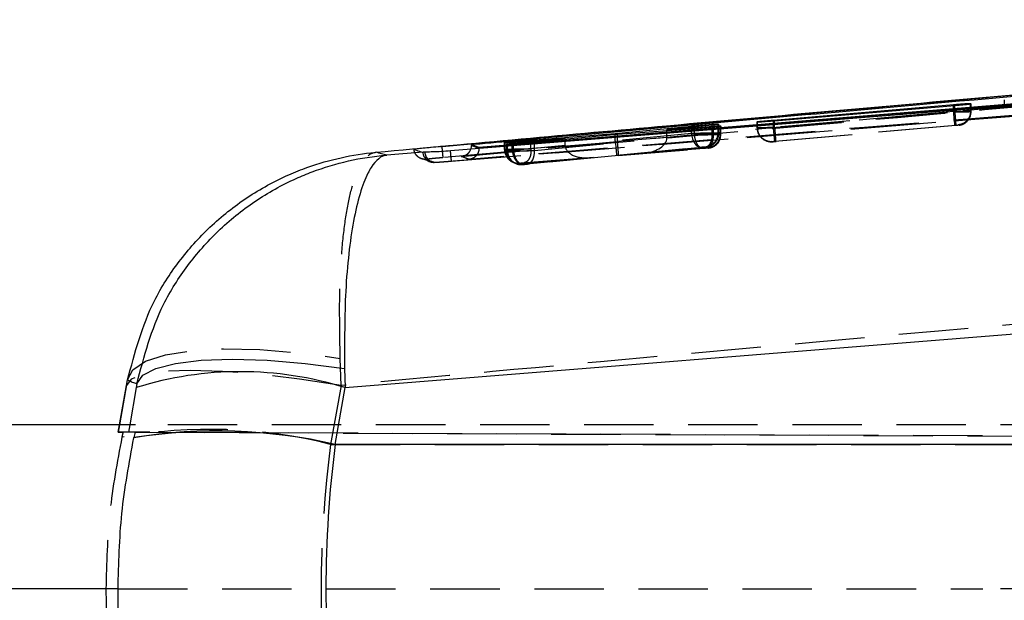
# Model space of a CAD drawing. Extents: x 55 to 332, y 12 to 285.
# Tile 8 of 36: x 202 to 220, y 148 to 158. Entities that reach past the tile are written whole.
import ezdxf

# ---------------------------------------------------------------- set-up
doc = ezdxf.new("R2010")
doc.units = 0
doc.linetypes.add('HIDDEN', pattern=[1.905, 1.27, -0.635])
doc.layers.get('0').update_dxf_attribs({"linetype": 'CONTINUOUS'})

msp = doc.modelspace()

# ---------------------------------------------------------------- linework, layer by layer
at = {"color": 7, "linetype": 'CONTINUOUS'}
for p, q in [((236.0601, 158.1317), (210.1041, 155.8125)), ((239.3738, 158.1162), (210.7796, 155.7966)), ((219.7766, 156.6001), (219.7861, 156.5896)), ((216.1698, 156.2967), (219.4668, 156.5799)), ((219.4875, 156.5581), (216.1905, 156.279)), ((219.7861, 156.5896), (219.7807, 156.5879)), ((215.8708, 156.2659), (215.8796, 156.268)), ((215.8802, 156.2577), (215.8708, 156.2659)), ((213.2743, 156.0495), (214.6684, 156.1855)), ((214.7268, 156.1387), (213.3168, 156.0347)), ((215.05, 156.2012), (214.2176, 156.1204)), ((214.2176, 156.1204), (215.071, 156.1835)), ((214.2176, 156.1011), (214.2176, 156.1204)), ((215.1568, 156.2241), (215.1673, 156.2152)), ((215.1673, 156.2152), (215.163, 156.2139)), ((215.1975, 156.1904), (215.2076, 156.1823)), ((215.2076, 156.1823), (215.2046, 156.1814)), ((211.2492, 155.8852), (211.2568, 155.8867)), ((211.2599, 155.8791), (211.2492, 155.8852)), ((211.2568, 155.8808), (211.2568, 155.8867)), ((212.3578, 155.9622), (211.388, 155.8874)), ((211.4131, 155.8741), (212.3578, 155.9622)), ((211.7313, 155.9302), (213.2743, 156.0495)), ((213.3168, 156.0347), (211.7952, 155.8936)), ((212.3578, 155.9458), (212.3578, 155.9622)), ((213.2743, 156.0307), (213.2743, 156.0495)), ((209.7603, 155.7092), (209.0963, 155.6563)), ((209.7482, 155.709), (209.7603, 155.7092)), ((209.788, 155.71), (209.7603, 155.7092)), ((210.1041, 155.8125), (210.0756, 155.8099)), ((210.1041, 155.8115), (210.1041, 155.8125)), ((210.1041, 155.8115), (210.1047, 155.8115)), ((210.6443, 155.8499), (210.6442, 155.8326)), ((210.7796, 155.7966), (210.6443, 155.8499)), ((210.7796, 155.795), (210.7796, 155.7966)), ((210.7796, 155.7808), (210.7796, 155.795)), ((211.2926, 155.8614), (211.2984, 155.8625)), ((211.304, 155.8554), (211.2926, 155.8614)), ((211.2984, 155.8583), (211.2984, 155.8625)), ((208.3288, 151.4017), (241.841, 154.0886)), ((208.3206, 151.7508), (208.3288, 151.4017)), ((204.3315, 151.4527), (204.2002, 150.7207)), ((204.33, 151.4408), (204.3483, 151.5422)), ((204.5193, 151.4735), (204.5071, 151.4026)), ((208.1487, 150.3636), (208.3288, 151.4017)), ((204.4961, 150.7207), (174.4331, 150.7207)), ((204.4619, 150.4843), (204.4626, 150.4876)), ((242.0949, 150.3612), (208.1483, 150.3612)), ((204.1742, 147.7207), (140.5867, 147.7207))]:
    msp.add_line(p, q, dxfattribs=at)
at = {"color": 8, "linetype": 'CONTINUOUS'}
for p, q in [((219.7766, 156.5888), (219.7766, 156.6001)), ((219.4668, 156.5564), (219.4668, 156.5799)), ((215.8796, 156.2582), (215.8796, 156.268)), ((216.1698, 156.2773), (216.1698, 156.2967)), ((214.6684, 156.1642), (214.6684, 156.1855)), ((210.1047, 155.8115), (211.2344, 155.9134)), ((211.7313, 155.9139), (211.7313, 155.9302)), ((204.2009, 150.7207), (204.33, 151.4408)), ((204.5071, 151.4026), (204.3888, 150.7207))]:
    msp.add_line(p, q, dxfattribs=at)
at = {"color": 7, "linetype": 'HIDDEN'}
for p, q in [((220.3945, 156.6672), (220.3945, 156.5607)), ((209.9909, 155.5246), (222.9837, 156.5631)), ((210.2782, 155.546), (222.9837, 156.5631)), ((219.4668, 156.4509), (216.1698, 156.1589)), ((216.1906, 156.1535), (219.4875, 156.4454)), ((219.4668, 156.4509), (219.4668, 156.5564)), ((219.4669, 156.4508), (219.4668, 156.4509)), ((219.4875, 156.4455), (219.4875, 156.5581)), ((219.4875, 156.4454), (219.4875, 156.4455)), ((219.7766, 156.4552), (219.7766, 156.5888)), ((219.7861, 156.4506), (219.7766, 156.4552)), ((219.7807, 156.4504), (219.7807, 156.5879)), ((219.7807, 156.4504), (219.7807, 156.4504)), ((219.7861, 156.4506), (219.7861, 156.5896)), ((215.8708, 156.1537), (215.8708, 156.2659)), ((215.8796, 156.1539), (215.8796, 156.2582)), ((215.8802, 156.1491), (215.8802, 156.2577)), ((216.1698, 156.1589), (216.1698, 156.2773)), ((216.1905, 156.1535), (216.1905, 156.279)), ((214.2176, 155.9708), (214.2176, 156.1011)), ((214.6684, 156.0508), (214.6684, 156.1642)), ((214.7268, 156.0253), (214.7268, 156.1387)), ((215.05, 156.0508), (215.05, 156.2012)), ((215.071, 156.0367), (215.071, 156.1835)), ((215.1568, 156.0581), (215.1568, 156.2241)), ((215.1673, 156.053), (215.1568, 156.0581)), ((215.163, 156.0529), (215.163, 156.2139)), ((215.1673, 156.053), (215.1673, 156.2152)), ((215.1975, 156.0383), (215.1975, 156.1904)), ((215.2046, 156.0333), (215.2046, 156.1814)), ((215.2076, 156.0336), (215.2076, 156.1823)), ((215.8708, 156.1537), (215.8802, 156.149)), ((215.8817, 156.123), (215.8796, 156.1539)), ((215.8802, 156.149), (215.8802, 156.1491)), ((216.1698, 156.1589), (216.1698, 156.1589)), ((216.1905, 156.1535), (216.1906, 156.1535)), ((216.196, 155.9099), (219.4929, 156.2018)), ((219.5055, 156.1964), (216.2083, 155.9045)), ((219.5487, 156.2062), (219.5581, 156.2016)), ((219.5581, 156.2016), (219.5572, 156.2014)), ((211.2492, 155.7574), (211.2492, 155.8852)), ((211.2568, 155.7577), (211.2568, 155.8808)), ((211.2599, 155.7522), (211.2599, 155.8791)), ((211.388, 155.7539), (211.388, 155.8874)), ((211.7313, 155.7656), (211.7313, 155.9139)), ((213.2755, 155.8909), (211.7313, 155.7655)), ((211.7952, 155.7381), (211.7952, 155.8936)), ((211.7952, 155.7381), (213.3179, 155.8844)), ((212.3578, 155.8327), (212.3578, 155.9458)), ((214.6684, 156.0508), (213.2743, 155.9171)), ((213.2743, 155.9171), (213.2743, 156.0307)), ((213.3168, 155.9106), (213.3168, 156.0347)), ((213.3168, 155.9106), (214.7268, 156.0253)), ((214.2176, 155.9708), (215.05, 156.0508)), ((215.071, 156.0367), (214.2176, 155.9674)), ((214.7268, 156.0253), (214.7269, 156.0253)), ((215.05, 156.0507), (215.05, 156.0508)), ((215.071, 156.0366), (215.071, 156.0367)), ((215.163, 156.0528), (215.163, 156.0529)), ((215.2076, 156.0333), (215.1975, 156.0383)), ((215.1975, 156.0383), (215.1975, 156.0383)), ((215.2046, 156.0328), (215.2076, 156.0336)), ((215.2046, 156.0333), (215.2046, 156.0328)), ((215.2076, 156.0333), (215.2076, 156.0336)), ((216.1427, 155.9046), (216.1442, 155.9049)), ((216.1522, 155.9), (216.1427, 155.9046)), ((211.2492, 155.7574), (211.2599, 155.7522)), ((211.2569, 155.7576), (211.2568, 155.7577)), ((211.2599, 155.7522), (211.2599, 155.7522)), ((211.2926, 155.7363), (211.2926, 155.8614)), ((211.2926, 155.7363), (211.304, 155.7307)), ((211.2984, 155.7365), (211.2984, 155.8583)), ((211.304, 155.7307), (211.304, 155.8554)), ((211.388, 155.7538), (212.3578, 155.8327)), ((211.388, 155.7538), (211.388, 155.7539)), ((211.4131, 155.7386), (211.4131, 155.8741)), ((212.3578, 155.8292), (211.4131, 155.7386)), ((211.4131, 155.7386), (211.4131, 155.7386)), ((211.7313, 155.7655), (211.7313, 155.7656)), ((213.3003, 155.654), (214.8414, 155.8018)), ((214.8933, 155.7763), (213.3324, 155.6493)), ((213.3325, 155.6493), (214.8937, 155.7763)), ((214.9187, 155.8017), (213.8221, 155.6964)), ((213.8221, 155.6964), (214.946, 155.7876)), ((214.9386, 155.8038), (214.9187, 155.8017)), ((214.9393, 155.804), (214.9386, 155.8038)), ((214.9695, 155.7893), (214.9795, 155.7844)), ((214.9795, 155.7844), (214.9781, 155.7841)), ((209.7189, 155.5967), (209.8896, 155.5383)), ((211.3895, 155.5327), (211.4003, 155.5275)), ((211.5539, 155.5047), (212.7973, 155.6058)), ((212.8025, 155.6062), (211.5557, 155.5049)), ((211.5863, 155.4896), (212.8025, 155.6062)), ((211.6079, 155.5165), (213.3003, 155.654)), ((213.3324, 155.6493), (211.6643, 155.4891)), ((211.433, 155.5115), (211.4443, 155.506)), ((211.4604, 155.4989), (211.4443, 155.506)), ((211.5646, 155.4872), (211.5656, 155.4874)), ((211.5759, 155.4817), (211.5646, 155.4872)), ((211.5656, 155.4874), (211.5863, 155.4896)), ((208.258, 151.4408), (208.2398, 151.9376)), ((208.258, 151.4408), (208.0649, 150.3645)), ((204.2002, 150.7207), (204.1764, 150.5877)), ((204.177, 150.5877), (204.2009, 150.7207)), ((204.3888, 150.7207), (204.3658, 150.5877)), ((250.17, 150.7207), (204.4961, 150.7207)), ((204.3658, 150.5877), (204.177, 150.5877)), ((258.0967, 150.3524), (204.2637, 150.5873)), ((204.4839, 150.5873), (249.3246, 150.3916)), ((208.0649, 150.3645), (233.0041, 150.3645)), ((204.1742, 147.7207), (220.0042, 147.7207)), ((250.17, 147.7207), (220.0042, 147.7207))]:
    msp.add_line(p, q, dxfattribs=at)
at = {"color": 7, "linetype": 'CONTINUOUS', "flags": 128}
for points in [[(222.9639, 156.7558), (222.591, 156.7257), (220.9726, 156.595), (214.4991, 156.0726), (210.2591, 155.7306)], [(204.5193, 151.4735), (204.6279, 151.6278), (204.8665, 151.7534), (205.227, 151.8461), (205.6974, 151.9028), (206.262, 151.9216), (206.902, 151.9019), (207.5959, 151.8443), (208.3206, 151.7508)]]:
    msp.add_lwpolyline(points, dxfattribs=at)
at = {"color": 7, "linetype": 'HIDDEN', "flags": 128}
for points in [[(219.6041, 156.2101), (219.6036, 156.2099), (219.5581, 156.2016)], [(214.6684, 156.0508), (214.6745, 156.0008), (214.6865, 155.9528), (214.7039, 155.9088), (214.7261, 155.8706), (214.752, 155.8397), (214.7806, 155.8174), (214.8109, 155.8046), (214.8414, 155.8018)], [(211.6643, 155.4891), (211.6927, 155.4958), (211.7193, 155.5112), (211.7431, 155.5349), (211.7632, 155.5659), (211.779, 155.6032), (211.7898, 155.6454), (211.7953, 155.6909), (211.7952, 155.7381)], [(209.8967, 155.5302), (209.8967, 155.5302), (209.8967, 155.5302), (209.8967, 155.5302), (209.9331, 155.5237), (209.9456, 155.523), (209.9522, 155.5229), (209.9584, 155.523), (209.9685, 155.5233), (209.9885, 155.5245)], [(211.4443, 155.506), (211.4443, 155.506), (211.4443, 155.506), (211.4443, 155.506), (211.4444, 155.506), (211.5359, 155.4814), (211.5525, 155.4807), (211.564, 155.4809), (211.5692, 155.4811), (211.5746, 155.4814), (211.5944, 155.4829), (211.6154, 155.4847), (211.6383, 155.4867), (211.6604, 155.4887), (211.6697, 155.4896)], [(204.3483, 151.5422), (204.4421, 151.7295), (204.6754, 151.885), (205.0399, 152.003), (205.5225, 152.0793), (206.1059, 152.1113), (206.7695, 152.0977), (207.4893, 152.0391), (208.2398, 151.9376)], [(208.258, 151.4408), (207.4942, 151.5587), (206.7612, 151.6462), (206.0862, 151.7), (205.494, 151.7182), (205.0066, 151.7), (204.642, 151.6462), (204.4136, 151.5587), (204.33, 151.4408)]]:
    msp.add_lwpolyline(points, dxfattribs=at)
at = {"color": 7, "linetype": 'HIDDEN'}
for centre, radius, start, end in [((219.536, 156.4507), 0.25, 322.9555, 359.99078), ((219.5347, 156.4521), 0.252, 306.86724, 319.36159), ((214.9068, 156.0582), 0.25, 275.06372, 359.99236), ((216.1207, 156.1536), 0.2499, 179.98768, 244.00648), ((214.9173, 156.053), 0.2499, 275.05608, 318.96075), ((214.9173, 156.053), 0.25, 325.3614, 359.99116), ((216.1245, 156.1436), 0.2395, 229.10897, 274.71948), ((209.9504, 155.7259), 0.2029, 184.76257, 274.59119), ((209.9826, 155.7192), 0.1948, 182.7171, 272.44702), ((211.4991, 155.7574), 0.2499, 179.98725, 244.00565), ((211.5426, 155.7362), 0.25, 179.98956, 244.00229), ((211.5539, 155.7307), 0.2499, 179.98722, 244.00338), ((211.4991, 155.7574), 0.2499, 244.00612, 275.05972), ((211.5539, 155.7306), 0.2499, 248.03506, 275.0602), ((205.8482, 141.5725), 9.0671, 75.84922, 100.19039)]:
    msp.add_arc(centre, radius, start, end, dxfattribs=at)
at = {"color": 7, "linetype": 'CONTINUOUS'}
for centre, radius, start, end in [((206.4165, 145.2943), 6.3998, 72.61473, 107.359), ((205.9923, 141.0536), 9.5541, 76.95821, 99.21744), ((205.9906, 141.0545), 9.5561, 76.94747, 99.20051)]:
    msp.add_arc(centre, radius, start, end, dxfattribs=at)
at = {"color": 7, "linetype": 'HIDDEN'}
for centre, major_axis, ratio, start_param, end_param in [((219.4802, 156.4457), (0.3059, 0.0049), 0.0018165, 6.0945568, 6.2981945), ((216.1709, 156.1581), (0.3002, 0.0044), 0.0016629, 2.8970707, 3.1638418), ((213.4868, 155.923), (0.0175, 0.2504), 0.8455497, 1.6533848, 1.7581394), ((213.2783, 155.903), (-0.0221, 0.249), 0.0153978, 1.6179514, 3.1292913), ((213.5235, 155.9157), (0.013, 0.2504), 0.824089, 1.63367, 1.7387396), ((213.3104, 155.8984), (-0.0221, 0.249), 0.0251564, 3.129273, 4.6540481), ((213.8001, 155.9454), (0.4169, 0.037), 0.5972918, 4.7122309, 6.2234944), ((214.0061, 155.9652), (0.0163, 0.2504), 0.8420363, 4.7759452, 4.7893655), ((214.9575, 156.0334), (0.2487, -0.0263), 0.9993833, 4.9059381, 6.3884386), ((214.8634, 156.0482), (0.304, 0.0048), 0.0017673, 5.3731951, 6.1110431), ((214.8617, 156.0481), (0.3056, 0.0049), 0.0018101, 6.1134705, 6.2987481), ((211.5515, 155.7621), (0.3024, 0.0046), 0.0017233, 2.9148913, 3.1588526), ((211.5964, 155.741), (0.3039, 0.0048), 0.0017634, 2.9447092, 3.1583179), ((211.5979, 155.7411), (0.3055, 0.0049), 0.0018065, 2.2206454, 2.9429489), ((212.5667, 155.8379), (0.0142, 0.2503), 0.8324783, 1.6388015, 1.6525537), ((212.7805, 155.8553), (0.4221, 0.0374), 0.5899924, 3.0961587, 4.7122501), ((208.2979, 150.5698), (4.1216, -0.018), 0.0000761, 3.1241432, 3.3477637), ((207.2614, 144.7913), (4.1559, 23.4693), 0.1703278, 1.3515212, 1.3555041), ((208.4826, 150.5698), (4.1175, -0.018), 0.0000761, 2.9007864, 3.124156), ((219.3203, 147.7207), (0, 15.225), 0.750674, 1.3962634, 1.7453293)]:
    msp.add_ellipse(centre, major_axis=major_axis, ratio=ratio, start_param=start_param, end_param=end_param, dxfattribs=at)
at = {"color": 7, "linetype": 'CONTINUOUS'}
for centre, major_axis, ratio, start_param, end_param in [((207.4255, 144.4738), (4.4174, 24.9568), 0.1601542, 1.3517563, 1.3558727), ((219.138, 147.7207), (0, 15.225), 0.732926, 1.3964826, 1.7451101), ((219.1602, 148.4249), (8.9797, -6.6737), 0.9967923, 3.6077346, 3.6079537)]:
    msp.add_ellipse(centre, major_axis=major_axis, ratio=ratio, start_param=start_param, end_param=end_param, dxfattribs=at)
for points, knots in [([(210.6443, 155.8499), (210.66, 155.8514), (211.2148, 155.901), (213.9261, 156.1435), (222.3014, 156.8882), (230.1385, 157.5749), (235.8187, 158.0727)], [0, 0, 0, 0, 0.0018693, 0.0661233, 0.3231393, 1, 1, 1, 1]), ([(210.7796, 155.795), (215.5399, 156.1791), (225.0711, 156.948), (234.6026, 157.7215), (239.3739, 158.1098), (239.3745, 158.1099)], [0, 0, 0, 0, 0.4994086, 0.9999388, 1, 1, 1, 1]), ([(208.8957, 155.7068), (210.6678, 155.8695), (214.696, 156.2394), (218.7255, 156.5958), (220.9823, 156.7954)], [0, 0, 0, 0, 0.4399132, 1, 1, 1, 1]), ([(219.4668, 156.5799), (219.5011, 156.5827), (219.5698, 156.5885), (219.662, 156.5953), (219.7321, 156.5997), (219.7698, 156.6012), (219.7747, 156.6004), (219.7766, 156.6001)], [0, 0, 0, 0, 0.215538, 0.4310789, 0.6462207, 0.8611856, 1, 1, 1, 1]), ([(219.7807, 156.5879), (219.7708, 156.5863), (219.7511, 156.5833), (219.6823, 156.5759), (219.5923, 156.5672), (219.5228, 156.5612), (219.4875, 156.5581)], [0, 0, 0, 0, 0.2478711, 0.4957283, 0.7438325, 1, 1, 1, 1]), ([(215.8796, 156.268), (215.8913, 156.2695), (215.9145, 156.2726), (215.9877, 156.2801), (216.0758, 156.2885), (216.1399, 156.2941), (216.1698, 156.2967)], [0, 0, 0, 0, 0.2581754, 0.5163395, 0.7746893, 1, 1, 1, 1]), ([(216.1905, 156.279), (216.1561, 156.2762), (216.0874, 156.2705), (215.9951, 156.2635), (215.9249, 156.2589), (215.8871, 156.257), (215.8822, 156.2575), (215.8802, 156.2577)], [0, 0, 0, 0, 0.2156725, 0.4313535, 0.6467353, 0.8620212, 1, 1, 1, 1]), ([(214.6684, 156.1855), (214.6979, 156.1883), (214.7568, 156.194), (214.8613, 156.2033), (214.9637, 156.2119), (215.0537, 156.2189), (215.1203, 156.2234), (215.152, 156.2248), (215.1556, 156.2243), (215.1568, 156.2241)], [0, 0, 0, 0, 0.15400502, 0.30801258, 0.4607934, 0.61665939, 0.76884616, 0.92145185, 1, 1, 1, 1]), ([(215.2046, 156.1814), (215.196, 156.1801), (215.1787, 156.1777), (215.1125, 156.171), (215.0249, 156.1629), (214.9232, 156.1541), (214.8176, 156.1455), (214.7572, 156.1409), (214.7268, 156.1387)], [0, 0, 0, 0, 0.1664825, 0.3329605, 0.49955444, 0.66604879, 0.83223273, 1, 1, 1, 1]), ([(215.163, 156.2139), (215.1538, 156.2126), (215.1355, 156.21), (215.0864, 156.2048), (215.0551, 156.2017), (215.05, 156.2012)], [0, 0, 0, 0, 0.4563284, 0.9126031, 1, 1, 1, 1]), ([(215.071, 156.1835), (215.0898, 156.1848), (215.1349, 156.188), (215.1844, 156.1909), (215.1931, 156.1906), (215.1975, 156.1904)], [0, 0, 0, 0, 0.2623186, 0.6296612, 1, 1, 1, 1]), ([(211.2568, 155.8867), (211.2682, 155.888), (211.2908, 155.8908), (211.3634, 155.898), (211.4553, 155.9066), (211.5586, 155.9158), (211.6553, 155.9241), (211.708, 155.9283), (211.7313, 155.9302)], [0, 0, 0, 0, 0.1728063, 0.3456022, 0.5185228, 0.6914395, 0.8641798, 1, 1, 1, 1]), ([(211.388, 155.8874), (211.369, 155.886), (211.3236, 155.8825), (211.2734, 155.8791), (211.2644, 155.8791), (211.2599, 155.8791)], [0, 0, 0, 0, 0.2623586, 0.6282931, 1, 1, 1, 1]), ([(211.7952, 155.8936), (211.7659, 155.891), (211.7073, 155.8857), (211.6029, 155.877), (211.5001, 155.8687), (211.4093, 155.8617), (211.3417, 155.857), (211.309, 155.8551), (211.3053, 155.8553), (211.304, 155.8554)], [0, 0, 0, 0, 0.1533122, 0.3066177, 0.459074, 0.6147384, 0.7667036, 0.9187603, 1, 1, 1, 1]), ([(204.3483, 151.5422), (204.4806, 152.0388), (204.6868, 152.8124), (205.2762, 153.7204), (205.8459, 154.3621), (206.5257, 154.8992), (207.145, 155.2386), (207.9211, 155.5469), (208.4658, 155.6675), (208.8909, 155.7064), (208.8957, 155.7068)], [0, 0, 0, 0, 0.2292709, 0.3571789, 0.4850985, 0.6169826, 0.7488775, 0.8051248, 0.9977989, 1, 1, 1, 1]), ([(209.0963, 155.6563), (209.0635, 155.6639), (208.9983, 155.6792), (208.9298, 155.6976), (208.8957, 155.7068)], [0, 0, 0, 0, 0.502233, 1, 1, 1, 1]), ([(210.0756, 155.8099), (210.0175, 155.8045), (209.9012, 155.7937), (209.7516, 155.779), (209.6433, 155.7678), (209.5951, 155.762), (209.5923, 155.7609), (209.5914, 155.7606)], [0, 0, 0, 0, 0.2226242, 0.4452338, 0.6676388, 0.889676, 1, 1, 1, 1]), ([(209.5914, 155.7606), (209.5942, 155.7595), (209.6085, 155.7543), (209.6607, 155.7357), (209.7102, 155.7206), (209.7482, 155.709)], [0, 0, 0, 0, 0.0545862, 0.2729311, 1, 1, 1, 1]), ([(210.2591, 155.7306), (210.2022, 155.7265), (210.0868, 155.7182), (209.9334, 155.7126), (209.8356, 155.7109), (209.7993, 155.7102), (209.788, 155.71)], [0, 0, 0, 0, 0.2842001, 0.5759971, 0.8678221, 1, 1, 1, 1]), ([(210.0756, 155.8099), (210.0851, 155.8104), (210.0946, 155.8109), (210.1041, 155.8115), (210.1041, 155.8115)], [0, 0, 0, 0, 0.997781, 1, 1, 1, 1]), ([(210.1133, 155.7209), (210.1125, 155.7286), (210.1098, 155.7558), (210.1068, 155.7883), (210.1047, 155.8115)], [0, 0, 0, 0, 0.2852667, 1, 1, 1, 1]), ([(210.6288, 155.7604), (210.6315, 155.766), (210.6417, 155.787), (210.6432, 155.8133), (210.6442, 155.8326)], [0, 0, 0, 0, 0.26496346, 1, 1, 1, 1]), ([(210.6442, 155.8326), (210.6443, 155.8326), (210.6682, 155.8236), (210.712, 155.8046), (210.7556, 155.7888), (210.7796, 155.7808), (210.7796, 155.7808)], [0, 0, 0, 0, 0.0001559, 0.5002796, 0.9999223, 1, 1, 1, 1]), ([(211.2984, 155.8625), (211.3085, 155.8637), (211.3286, 155.8661), (211.3785, 155.8709), (211.4092, 155.8737), (211.4131, 155.8741)], [0, 0, 0, 0, 0.46613328, 0.93221635, 1, 1, 1, 1]), ([(204.5193, 151.4735), (204.6506, 151.971), (204.8543, 152.7428), (205.4362, 153.6488), (205.9964, 154.2887), (206.6669, 154.8275), (207.2644, 155.1615), (208.0563, 155.4885), (208.625, 155.6174), (209.0915, 155.6559), (209.0963, 155.6563)], [0, 0, 0, 0, 0.22761501, 0.35316549, 0.47872545, 0.60909909, 0.73948224, 0.7871207, 0.99781446, 1, 1, 1, 1]), ([(209.0963, 155.6563), (209.0952, 155.6561), (208.9921, 155.6442), (208.8716, 155.5479), (208.7128, 155.2671), (208.5985, 154.9683), (208.4803, 154.4698), (208.3932, 153.8644), (208.3178, 152.9954), (208.3195, 152.2385), (208.3206, 151.7508)], [0, 0, 0, 0, 0.0021855, 0.2128781, 0.2605053, 0.3908932, 0.5212718, 0.646832, 0.7723824, 1, 1, 1, 1]), ([(204.3483, 151.5422), (204.3766, 151.5293), (204.4331, 151.5036), (204.4906, 151.4835), (204.5193, 151.4735)], [0, 0, 0, 0, 0.5008309, 1, 1, 1, 1]), ([(204.1742, 147.7207), (204.1858, 148.1826), (204.2092, 149.1113), (204.3774, 150.025), (204.4619, 150.4843)], [0, 0, 0, 0, 0.4972793, 1, 1, 1, 1]), ([(204.4155, 144.9812), (204.341, 145.4324), (204.1912, 146.3394), (204.1798, 147.2587), (204.1742, 147.7207)], [0, 0, 0, 0, 0.4974542, 1, 1, 1, 1])]:
    msp.add_open_spline(points, degree=3, knots=knots, dxfattribs=at)
at = {"color": 7, "linetype": 'HIDDEN'}
for points, knots in [([(211.2344, 155.9134), (213.5044, 156.1186), (221.7787, 156.8665), (230.0546, 157.5961), (236.0601, 158.1255)], [0, 0, 0, 0, 0.2743385, 1, 1, 1, 1]), ([(236.0806, 157.9234), (230.0752, 157.3938), (221.4229, 156.6309), (212.7724, 155.8486), (210.126, 155.6093)], [0, 0, 0, 0, 0.69408273, 1, 1, 1, 1]), ([(210.4551, 155.6322), (214.7124, 156.0126), (223.2139, 156.7721), (231.7168, 157.5176), (235.9617, 157.8898)], [0, 0, 0, 0, 0.5007601, 1, 1, 1, 1]), ([(239.7165, 157.9344), (234.8352, 157.5378), (225.129, 156.7491), (215.4223, 155.9662), (210.5971, 155.577)], [0, 0, 0, 0, 0.5028959, 1, 1, 1, 1]), ([(219.7766, 156.4552), (219.7766, 156.4552), (219.7766, 156.4552), (219.7736, 156.4553), (219.7544, 156.4551), (219.6964, 156.4543), (219.6151, 156.4531), (219.5342, 156.4519), (219.4847, 156.4511), (219.4669, 156.4508)], [0, 0, 0, 0, 0.00009977, 0.04762186, 0.25976625, 0.47259293, 0.68852939, 0.88778053, 1, 1, 1, 1]), ([(219.4929, 156.2018), (219.492, 156.2058), (219.4902, 156.2138), (219.4838, 156.2714), (219.4756, 156.3535), (219.4698, 156.4184), (219.4669, 156.4508)], [0, 0, 0, 0, 0.2500006, 0.4999998, 0.7499986, 1, 1, 1, 1]), ([(219.4875, 156.4455), (219.4875, 156.4455), (219.5086, 156.4458), (219.5556, 156.4465), (219.6325, 156.4477), (219.7089, 156.449), (219.7583, 156.4499), (219.7778, 156.4504), (219.7807, 156.4504), (219.7807, 156.4504)], [0, 0, 0, 0, 0.00014447, 0.15296454, 0.3415791, 0.58997319, 0.83474261, 0.99985668, 1, 1, 1, 1]), ([(219.4875, 156.4454), (219.4904, 156.4126), (219.4961, 156.347), (219.5025, 156.2644), (219.5062, 156.2069), (219.5057, 156.1999), (219.5055, 156.1964)], [0, 0, 0, 0, 0.2499994, 0.4999999, 0.750001, 1, 1, 1, 1]), ([(219.7766, 156.4552), (219.7733, 156.4243), (219.7666, 156.3625), (219.7148, 156.2829), (219.6402, 156.2244), (219.5792, 156.2123), (219.5487, 156.2062)], [0, 0, 0, 0, 0.2499997, 0.5000051, 0.7499979, 1, 1, 1, 1]), ([(219.7807, 156.4504), (219.7781, 156.4223), (219.773, 156.3661), (219.731, 156.2913), (219.669, 156.2344), (219.6136, 156.2114), (219.5757, 156.2035), (219.5646, 156.2023), (219.5572, 156.2014)], [0, 0, 0, 0, 0.2269204, 0.4538477, 0.6807686, 0.90769, 0.9383112, 1, 1, 1, 1]), ([(219.6963, 156.2622), (219.709, 156.273), (219.7444, 156.303), (219.7791, 156.3698), (219.7825, 156.4252), (219.7841, 156.4508)], [0, 0, 0, 0, 0.231817, 0.6441459, 1, 1, 1, 1]), ([(219.5698, 156.2028), (219.5715, 156.2031), (219.5821, 156.2046), (219.6213, 156.2135), (219.6648, 156.2307), (219.69, 156.2558), (219.6963, 156.2622)], [0, 0, 0, 0, 0.0421168, 0.2571683, 0.8137519, 1, 1, 1, 1]), ([(215.1568, 156.0581), (215.1568, 156.0581), (215.1568, 156.0581), (215.143, 156.0581), (215.0916, 156.0575), (215.0124, 156.0563), (214.9159, 156.0549), (214.8112, 156.0532), (214.7277, 156.0518), (214.6832, 156.0511), (214.6684, 156.0508), (214.6684, 156.0508)], [0, 0, 0, 0, 0.0000907, 0.1527923, 0.308624, 0.4543764, 0.6153393, 0.7647724, 0.9170933, 0.9999093, 1, 1, 1, 1]), ([(215.8708, 156.1536), (215.873, 156.123), (215.8764, 156.0768), (215.9012, 156.0384), (215.9096, 156.0255)], [0, 0, 0, 0, 0.6615777, 1, 1, 1, 1]), ([(216.1698, 156.1589), (216.1697, 156.1589), (216.1408, 156.1583), (216.0769, 156.1575), (215.9879, 156.1559), (215.916, 156.1548), (215.8881, 156.1539), (215.8796, 156.1539), (215.8796, 156.1539)], [0, 0, 0, 0, 0.0001126, 0.219186, 0.4816209, 0.7422698, 0.9998486, 1, 1, 1, 1]), ([(215.8802, 156.1491), (215.8802, 156.1491), (215.8802, 156.1491), (215.8881, 156.149), (215.9153, 156.1494), (215.9647, 156.1501), (216.0299, 156.151), (216.1149, 156.1523), (216.17, 156.1532), (216.1904, 156.1535), (216.1905, 156.1535)], [0, 0, 0, 0, 0.0001262, 0.1323441, 0.3472518, 0.4396275, 0.6542054, 0.8710432, 0.9998748, 1, 1, 1, 1]), ([(216.1522, 155.9), (216.1441, 155.8996), (216.1184, 155.8981), (216.0646, 155.9046), (215.995, 155.933), (215.9316, 155.9899), (215.8885, 156.0647), (215.883, 156.1209), (215.8802, 156.149)], [0, 0, 0, 0, 0.058811, 0.1871293, 0.3903561, 0.5935682, 0.7967856, 1, 1, 1, 1]), ([(216.196, 155.9099), (216.1951, 155.9139), (216.1933, 155.9218), (216.1868, 155.9795), (216.1785, 156.0615), (216.1727, 156.1265), (216.1698, 156.1589)], [0, 0, 0, 0, 0.25, 0.5000012, 0.7499986, 1, 1, 1, 1]), ([(216.1906, 156.1535), (216.1931, 156.1254), (216.1979, 156.0694), (216.2038, 155.9939), (216.2088, 155.9226), (216.2085, 155.9113), (216.2083, 155.9045)], [0, 0, 0, 0, 0.2142391, 0.428479, 0.6555476, 1, 1, 1, 1]), ([(219.4929, 156.2018), (219.4961, 156.2021), (219.5049, 156.2029), (219.5193, 156.2041), (219.534, 156.2053), (219.5445, 156.2061), (219.5482, 156.2063), (219.5486, 156.2062), (219.5487, 156.2062)], [0, 0, 0, 0, 0.10957767, 0.3068589, 0.52219439, 0.73749724, 0.95520773, 1, 1, 1, 1]), ([(219.5572, 156.2014), (219.5562, 156.2013), (219.5536, 156.201), (219.5444, 156.2), (219.531, 156.1987), (219.5175, 156.1975), (219.5092, 156.1967), (219.5055, 156.1964)], [0, 0, 0, 0, 0.1627516, 0.4111446, 0.6597079, 0.8456257, 1, 1, 1, 1]), ([(214.7269, 156.0253), (214.7312, 156.0253), (214.7636, 156.0258), (214.8365, 156.0269), (214.9454, 156.0286), (215.0481, 156.0303), (215.1306, 156.0318), (215.1828, 156.0327), (215.2012, 156.0333), (215.2046, 156.0333), (215.2046, 156.0333)], [0, 0, 0, 0, 0.0249729, 0.1904881, 0.3746407, 0.541521, 0.7057473, 0.869772, 0.9999036, 1, 1, 1, 1]), ([(214.8933, 155.7763), (214.8835, 155.7763), (214.8638, 155.7763), (214.8344, 155.7893), (214.8066, 155.8114), (214.7814, 155.8425), (214.76, 155.8811), (214.7432, 155.9257), (214.7314, 155.9745), (214.7284, 156.0083), (214.7269, 156.0253)], [0, 0, 0, 0, 0.1250007, 0.2500031, 0.3750021, 0.5000001, 0.6250003, 0.7500002, 0.875001, 1, 1, 1, 1]), ([(214.9187, 155.8017), (214.9377, 155.8067), (214.9759, 155.8167), (215.0205, 155.8748), (215.0492, 155.9556), (215.0497, 156.019), (215.05, 156.0507)], [0, 0, 0, 0, 0.24999878, 0.50000009, 0.74999932, 1, 1, 1, 1]), ([(214.9386, 155.8038), (214.9475, 155.8049), (214.9859, 155.8096), (215.0491, 155.8355), (215.113, 155.8937), (215.1551, 155.9685), (215.1604, 156.0247), (215.163, 156.0528)], [0, 0, 0, 0, 0.07363039, 0.31880566, 0.54587124, 0.77293723, 1, 1, 1, 1]), ([(214.946, 155.7876), (214.964, 155.793), (215.0001, 155.8036), (215.0424, 155.8619), (215.0697, 155.9423), (215.0706, 156.0052), (215.071, 156.0366)], [0, 0, 0, 0, 0.24999852, 0.49999775, 0.74999972, 1, 1, 1, 1]), ([(214.9695, 155.7893), (214.9773, 155.7902), (215.0161, 155.7948), (215.0803, 155.8203), (215.146, 155.8791), (215.1892, 155.954), (215.1947, 156.0102), (215.1975, 156.0383)], [0, 0, 0, 0, 0.0640835, 0.3172758, 0.5448474, 0.7724235, 1, 1, 1, 1]), ([(214.9781, 155.7841), (214.9803, 155.7843), (214.9915, 155.7853), (215.0299, 155.792), (215.0909, 155.8171), (215.1537, 155.8739), (215.1965, 155.9486), (215.2019, 156.0048), (215.2046, 156.0328)], [0, 0, 0, 0, 0.0186884, 0.0921484, 0.3193107, 0.5462636, 0.7731297, 1, 1, 1, 1]), ([(215.1975, 156.0383), (215.1975, 156.0383), (215.1955, 156.0383), (215.1894, 156.0383), (215.1647, 156.038), (215.1319, 156.0377), (215.0932, 156.0366), (215.071, 156.0366), (215.071, 156.0366)], [0, 0, 0, 0, 0.0002136, 0.3333601, 0.4374233, 0.7071805, 0.9997871, 1, 1, 1, 1]), ([(215.0776, 155.8646), (215.0912, 155.8763), (215.127, 155.9073), (215.1609, 155.9745), (215.1637, 156.0286), (215.165, 156.0532)], [0, 0, 0, 0, 0.24935162, 0.65764017, 1, 1, 1, 1]), ([(216.0546, 155.9108), (216.042, 155.9154), (216.016, 155.9249), (215.9908, 155.9409), (215.9773, 155.951), (215.9752, 155.9528), (215.9745, 155.9532), (215.9745, 155.9533), (215.9744, 155.9533), (215.9744, 155.9533), (215.9745, 155.9533), (215.9745, 155.9533), (215.9745, 155.9533), (215.9747, 155.9531), (215.9752, 155.9527), (215.9784, 155.9502), (216.0019, 155.9325), (216.0456, 155.9106), (216.0985, 155.8998), (216.1311, 155.8988), (216.1449, 155.8994), (216.1536, 155.8999), (216.1651, 155.9008), (216.1861, 155.9025), (216.2039, 155.904), (216.214, 155.9049), (216.2162, 155.9051)], [0, 0, 0, 0, 0.1105679, 0.2276484, 0.2440082, 0.2498139, 0.2505114, 0.2507638, 0.2508933, 0.2509844, 0.251082, 0.2511942, 0.2513787, 0.2517887, 0.2528978, 0.2573198, 0.2853657, 0.4962221, 0.6511839, 0.7302117, 0.7620897, 0.7845495, 0.8532731, 0.9164179, 0.9812897, 1, 1, 1, 1]), ([(216.1442, 155.9049), (216.1463, 155.9052), (216.1505, 155.9056), (216.1638, 155.907), (216.1796, 155.9084), (216.1909, 155.9094), (216.196, 155.9099)], [0, 0, 0, 0, 0.2620572, 0.5241854, 0.7840778, 1, 1, 1, 1]), ([(216.2083, 155.9045), (216.2046, 155.9041), (216.1947, 155.9033), (216.1794, 155.902), (216.1677, 155.901), (216.1587, 155.9004), (216.1534, 155.9), (216.1525, 155.9), (216.1522, 155.9)], [0, 0, 0, 0, 0.128317, 0.3428062, 0.5572274, 0.6505483, 0.8699421, 1, 1, 1, 1]), ([(208.2398, 151.9376), (208.2314, 152.4198), (208.2185, 153.1711), (208.2766, 154.025), (208.35, 154.6163), (208.4543, 155.0949), (208.5603, 155.3822), (208.7017, 155.626), (208.8079, 155.7021), (208.8948, 155.7067), (208.8957, 155.7068)], [0, 0, 0, 0, 0.22928243, 0.35719, 0.48510938, 0.61701914, 0.74893941, 0.80512789, 0.99779834, 1, 1, 1, 1]), ([(209.8117, 155.5775), (209.7976, 155.5771), (209.7695, 155.5763), (209.7281, 155.5861), (209.6896, 155.6035), (209.6555, 155.6288), (209.6274, 155.6604), (209.6065, 155.6972), (209.5951, 155.7314), (209.5924, 155.753), (209.5914, 155.7606)], [0, 0, 0, 0, 0.1325239, 0.2650415, 0.3975559, 0.5300672, 0.6625864, 0.7951048, 0.9276231, 1, 1, 1, 1]), ([(210.126, 155.6093), (210.1255, 155.6113), (210.1247, 155.6149), (210.1214, 155.6415), (210.1177, 155.6757), (210.1145, 155.7085), (210.1133, 155.7209)], [0, 0, 0, 0, 0.2813099, 0.5046187, 0.8140633, 1, 1, 1, 1]), ([(210.2782, 155.546), (210.2774, 155.5488), (210.2758, 155.5544), (210.2707, 155.6011), (210.2648, 155.6633), (210.2609, 155.7101), (210.2592, 155.7306)], [0, 0, 0, 0, 0.2645274, 0.5290553, 0.7935828, 1, 1, 1, 1]), ([(210.4551, 155.6322), (210.4558, 155.6323), (210.4682, 155.6333), (210.5084, 155.6402), (210.5646, 155.6684), (210.611, 155.7155), (210.6247, 155.7501), (210.6288, 155.7604)], [0, 0, 0, 0, 0.0098626, 0.1777909, 0.5818723, 0.8756375, 1, 1, 1, 1]), ([(210.7796, 155.7808), (210.778, 155.7617), (210.7749, 155.7237), (210.7498, 155.668), (210.7045, 155.6146), (210.6493, 155.5859), (210.6105, 155.5783), (210.5977, 155.5771), (210.5971, 155.577)], [0, 0, 0, 0, 0.15722, 0.3135123, 0.5425123, 0.8512064, 0.9921315, 1, 1, 1, 1]), ([(211.251, 155.7573), (211.2504, 155.7533), (211.2449, 155.7175), (211.2677, 155.6573), (211.2974, 155.6031), (211.3194, 155.5847), (211.3224, 155.5823)], [0, 0, 0, 0, 0.0621342, 0.5572863, 0.9415811, 1, 1, 1, 1]), ([(211.7313, 155.7656), (211.7313, 155.7656), (211.7153, 155.7653), (211.6684, 155.7647), (211.5812, 155.7633), (211.4766, 155.7616), (211.3829, 155.76), (211.3084, 155.7587), (211.2709, 155.758), (211.2594, 155.7577), (211.2569, 155.7576)], [0, 0, 0, 0, 0.0000998, 0.0987703, 0.2713571, 0.4452127, 0.6173831, 0.7789089, 0.9509225, 1, 1, 1, 1]), ([(211.2599, 155.7522), (211.2599, 155.7522), (211.2616, 155.7522), (211.269, 155.7522), (211.3057, 155.7527), (211.35, 155.7534), (211.3826, 155.7538), (211.388, 155.7539), (211.388, 155.7539)], [0, 0, 0, 0, 0.0002126, 0.2961516, 0.5637006, 0.9298591, 0.999789, 1, 1, 1, 1]), ([(211.2599, 155.7522), (211.2626, 155.724), (211.268, 155.6676), (211.3118, 155.5942), (211.3587, 155.5462), (211.3932, 155.5334), (211.4014, 155.5303)], [0, 0, 0, 0, 0.3020458, 0.6040932, 0.9061393, 1, 1, 1, 1]), ([(211.2931, 155.7363), (211.293, 155.7351), (211.2872, 155.7016), (211.3006, 155.6536), (211.3252, 155.6171), (211.3314, 155.6078)], [0, 0, 0, 0, 0.0251916, 0.7507567, 1, 1, 1, 1]), ([(211.2984, 155.7364), (211.2995, 155.7192), (211.3018, 155.6847), (211.3182, 155.6352), (211.3436, 155.5901), (211.3776, 155.5511), (211.4187, 155.5201), (211.465, 155.4984), (211.5148, 155.4862), (211.5486, 155.487), (211.5656, 155.4874)], [0, 0, 0, 0, 0.1250071, 0.2500152, 0.3750183, 0.5000192, 0.6250217, 0.7500182, 0.8750069, 1, 1, 1, 1]), ([(211.304, 155.7307), (211.304, 155.7307), (211.304, 155.7307), (211.3177, 155.7307), (211.3684, 155.7314), (211.446, 155.7325), (211.5409, 155.7339), (211.6457, 155.7356), (211.7321, 155.7371), (211.7789, 155.7378), (211.7952, 155.7381), (211.7952, 155.7381)], [0, 0, 0, 0, 0.00008891, 0.15177574, 0.30455853, 0.44680106, 0.60634086, 0.75302576, 0.90893615, 0.99990969, 1, 1, 1, 1]), ([(211.388, 155.7538), (211.3895, 155.7369), (211.3926, 155.703), (211.4046, 155.6543), (211.4215, 155.6097), (211.4431, 155.5711), (211.4685, 155.54), (211.4965, 155.5179), (211.526, 155.5048), (211.5458, 155.5049), (211.5557, 155.5049)], [0, 0, 0, 0, 0.125001, 0.2499989, 0.3750014, 0.500002, 0.6249993, 0.7500017, 0.8750017, 1, 1, 1, 1]), ([(211.4131, 155.7386), (211.4147, 155.7218), (211.4179, 155.6882), (211.4304, 155.6399), (211.4479, 155.5956), (211.4702, 155.5572), (211.4963, 155.526), (211.5251, 155.5037), (211.5556, 155.4903), (211.5761, 155.4898), (211.5863, 155.4896)], [0, 0, 0, 0, 0.12500001, 0.25000051, 0.37500222, 0.50000034, 0.62500176, 0.75000158, 0.87500277, 1, 1, 1, 1]), ([(211.7313, 155.7655), (211.7312, 155.7375), (211.731, 155.6814), (211.7099, 155.6066), (211.6753, 155.549), (211.6383, 155.522), (211.6146, 155.5177), (211.6079, 155.5165)], [0, 0, 0, 0, 0.2231735, 0.4463513, 0.6695252, 0.9062177, 1, 1, 1, 1]), ([(214.8414, 155.8018), (214.8442, 155.8021), (214.852, 155.8028), (214.867, 155.8042), (214.8857, 155.8058), (214.9031, 155.8073), (214.9171, 155.8084), (214.9267, 155.8091), (214.9281, 155.8091), (214.9289, 155.8091)], [0, 0, 0, 0, 0.0819185, 0.2362782, 0.3860991, 0.5443576, 0.6937442, 0.8468757, 1, 1, 1, 1]), ([(214.9781, 155.7841), (214.9772, 155.784), (214.9744, 155.7836), (214.9657, 155.7827), (214.9508, 155.7813), (214.9322, 155.7796), (214.9128, 155.7779), (214.8998, 155.7768), (214.8941, 155.7763), (214.8933, 155.7763)], [0, 0, 0, 0, 0.0779071, 0.2564156, 0.4326361, 0.6088981, 0.8015137, 0.9749252, 1, 1, 1, 1]), ([(214.946, 155.7876), (214.9498, 155.7879), (214.9572, 155.7885), (214.9632, 155.789), (214.968, 155.7893), (214.9689, 155.7893), (214.9695, 155.7893)], [0, 0, 0, 0, 0.2856184, 0.5603283, 0.6670577, 1, 1, 1, 1]), ([(214.9527, 155.8055), (214.9546, 155.8057), (214.9687, 155.8079), (215.0076, 155.8181), (215.0498, 155.8361), (215.0718, 155.8587), (215.0776, 155.8646)], [0, 0, 0, 0, 0.0449701, 0.3331703, 0.8254681, 1, 1, 1, 1]), ([(210.126, 155.6093), (210.1024, 155.6072), (210.0431, 155.6017), (209.954, 155.5932), (209.8741, 155.5852), (209.8205, 155.5794), (209.8146, 155.5782), (209.8117, 155.5775)], [0, 0, 0, 0, 0.14184816, 0.35645941, 0.57047929, 0.78587126, 1, 1, 1, 1]), ([(209.8117, 155.5775), (209.8145, 155.5764), (209.8286, 155.5709), (209.8802, 155.5515), (209.9291, 155.5357), (209.9667, 155.5236)], [0, 0, 0, 0, 0.0545865, 0.2729328, 1, 1, 1, 1]), ([(209.9666, 155.5236), (209.9703, 155.5236), (209.9744, 155.5236), (209.9891, 155.5245), (209.9909, 155.5246)], [0, 0, 0, 0, 0.87273026, 1, 1, 1, 1]), ([(209.9909, 155.5246), (209.9972, 155.525), (210.0186, 155.5263), (210.0765, 155.5304), (210.1705, 155.5375), (210.2423, 155.5431), (210.2782, 155.546)], [0, 0, 0, 0, 0.121278, 0.4134934, 0.7070955, 1, 1, 1, 1]), ([(210.5971, 155.577), (210.5734, 155.5855), (210.5261, 155.6024), (210.4788, 155.6223), (210.4551, 155.6322)], [0, 0, 0, 0, 0.4990478, 1, 1, 1, 1]), ([(211.3224, 155.5823), (211.3346, 155.5705), (211.3548, 155.5509), (211.3797, 155.5379), (211.3896, 155.5327)], [0, 0, 0, 0, 0.60326718, 1, 1, 1, 1]), ([(211.3314, 155.6078), (211.3384, 155.5955), (211.3557, 155.565), (211.392, 155.5345), (211.42, 155.5187), (211.4298, 155.5131)], [0, 0, 0, 0, 0.3033878, 0.7555652, 1, 1, 1, 1]), ([(211.5223, 155.5086), (211.5227, 155.5087), (211.5248, 155.509), (211.5316, 155.5097), (211.5453, 155.511), (211.5623, 155.5126), (211.5811, 155.5143), (211.5968, 155.5156), (211.6049, 155.5163), (211.6079, 155.5165)], [0, 0, 0, 0, 0.04229, 0.2198465, 0.3846387, 0.5579317, 0.7313199, 0.9033273, 1, 1, 1, 1]), ([(211.5557, 155.5049), (211.5549, 155.5048), (211.5488, 155.5043), (211.5406, 155.5037), (211.5336, 155.5032), (211.5324, 155.5032), (211.5318, 155.5032)], [0, 0, 0, 0, 0.059965, 0.4323482, 0.7076359, 1, 1, 1, 1]), ([(211.6643, 155.4891), (211.6613, 155.4888), (211.6531, 155.488), (211.6373, 155.4866), (211.6185, 155.4849), (211.6012, 155.4835), (211.5874, 155.4824), (211.578, 155.4817), (211.5766, 155.4817), (211.5759, 155.4817)], [0, 0, 0, 0, 0.08992064, 0.24835163, 0.39900118, 0.557206, 0.70354957, 0.85174497, 1, 1, 1, 1]), ([(233.0142, 153.664), (226.8701, 153.1214), (218.6169, 152.3925), (210.3664, 151.6345), (208.258, 151.4408)], [0, 0, 0, 0, 0.7444506, 1, 1, 1, 1]), ([(204.2441, 150.4966), (204.159, 150.0405), (203.9878, 149.123), (203.9639, 148.1899), (203.9518, 147.7207)], [0, 0, 0, 0, 0.4971448, 1, 1, 1, 1]), ([(203.9518, 147.7207), (203.9586, 147.2617), (203.9724, 146.3388), (204.1263, 145.4285), (204.2037, 144.971)], [0, 0, 0, 0, 0.4973984, 1, 1, 1, 1])]:
    msp.add_open_spline(points, degree=3, knots=knots, dxfattribs=at)

doc.saveas('drawing.dxf')
